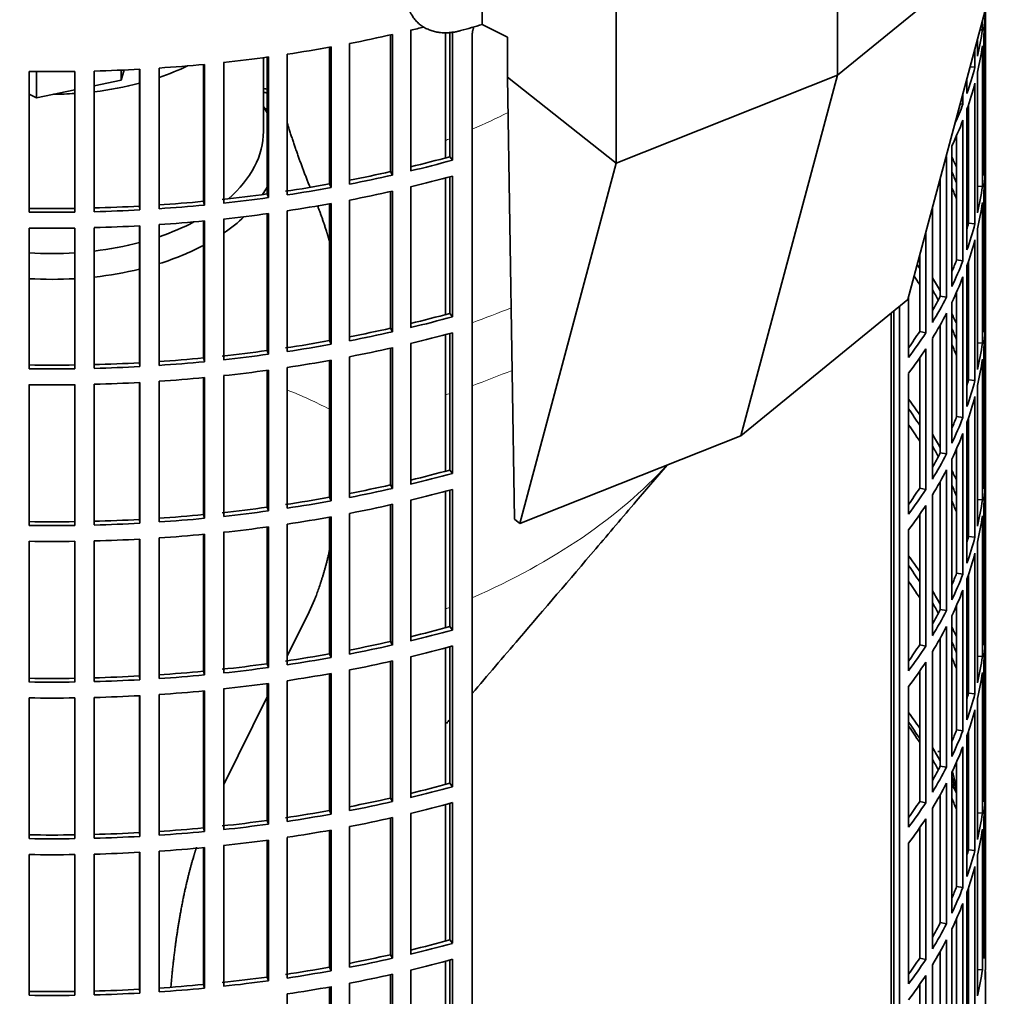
# Model space of a CAD drawing. Header units: millimetres. Extents: x 489 to 1364, y -1717 to 1594.
# Tile 6 of 30: x 1209 to 1361, y -1561 to -1411. Entities that reach past the tile are written whole.
import ezdxf

# ---------------------------------------------------------------- set-up
doc = ezdxf.new("R2010")
doc.units = ezdxf.units.MM
for name, color, linetype in [('M5X8_UNI7687', 7, 'Continuous'), ('VSI184-254_GIUNT', 7, 'Continuous'), ('VSI344-454_FILTR', 7, 'Continuous'), ('VSI344-454_SUPPO', 7, 'Continuous'), ('VSI344-454_TERMI', 7, 'Continuous')]:
    doc.layers.add(name, color=color, linetype=linetype)

# ---------------------------------------------------------------- blocks, each defined once
blk = doc.blocks.new('SE4')
at = {"layer": 'M5X8_UNI7687', "color": 7, "linetype": 'Continuous', "lineweight": 35}
blk.add_arc((1343.31, -1530.08), 10, 0.9618, 20.2466, dxfattribs=at)
for start_param, end_param in [(2.875662, 3.13351), (1.309438, 1.74625)]:
    blk.add_ellipse((1351.48, -1528.36), major_axis=(1.01, -4.83), ratio=0.279258, start_param=start_param, end_param=end_param, dxfattribs=at)
at = {"layer": 'VSI184-254_GIUNT', "color": 7, "linetype": 'Continuous', "lineweight": 35}
blk.add_line((1246.79, -1428.19), (1246.79, -1416.82), dxfattribs=at)
for centre, major_axis, start_param, end_param in [((1214.29, -1403.69), (-32.5, 0), -4.180525, -4.017085), ((1214.29, -1403.69), (-32.5, 0), 1.772095, 1.997343), ((1214.29, -1403.69), (-32.5, 0), 1.577864, 1.67924), ((1214.29, -1431.01), (34.5, 0), 0.29004, 0.342169), ((1214.29, -1428.19), (-32.5, 0), 2.557531, 3.141593), ((1214.29, -1431.01), (34.5, 0), -0.352057, -0.29004), ((1214.29, -1428.19), (-32.5, 0), -4.180525, -3.976979), ((1214.29, -1431.01), (34.5, 0), -0.70006, -0.541779), ((1214.29, -1428.19), (-32.5, 0), 1.772095, 1.997343), ((1214.29, -1431.01), (34.5, 0), -1.072715, -0.828971), ((1214.29, -1428.19), (-32.5, 0), 1.462353, 1.67924), ((1214.29, -1431.01), (34.5, 0), 4.901872, 5.112744), ((1214.29, -1431.01), (34.5, 0), 4.610255, 4.814523)]:
    blk.add_ellipse(centre, major_axis=major_axis, ratio=0.57735, start_param=start_param, end_param=end_param, dxfattribs=at)
at = {"layer": 'VSI344-454_FILTR', "color": 7, "linetype": 'Continuous', "lineweight": 35}
for p, q in [((1357.78, -1430.88), (1357.78, -1409.5)), ((1357.79, -1555.97), (1357.79, -1409.47)), ((1357.33, -1412.57), (1357.33, -1411.19)), ((1266.32, -1434.36), (1266.32, -1413.34)), ((1266.66, -1434.9), (1266.66, -1413.26)), ((1269.43, -1434.25), (1269.43, -1412.62)), ((1275.45, -1432.07), (1275.45, -1412.84)), ((1275.85, -1432.6), (1275.85, -1412.8)), ((1278.88, -1634.85), (1278.88, -1413.58)), ((1356.59, -1416.61), (1356.59, -1413.94)), ((1356.96, -1412.55), (1357.33, -1412.57)), ((1357.54, -1434.94), (1357.54, -1413.31)), ((1256.94, -1436.26), (1256.94, -1415.23)), ((1257.21, -1436.82), (1257.21, -1415.18)), ((1260.05, -1436.29), (1260.05, -1414.65)), ((1357.33, -1436.66), (1357.33, -1415.02)), ((1247.35, -1437.79), (1247.35, -1416.75)), ((1247.56, -1438.36), (1247.56, -1416.72)), ((1250.45, -1437.94), (1250.45, -1416.3)), ((1356.18, -1418.32), (1356.18, -1415.49)), ((1230.77, -1440.06), (1230.77, -1418.43)), ((1237.6, -1438.93), (1237.6, -1417.88)), ((1237.74, -1439.5), (1237.74, -1417.86)), ((1240.68, -1439.2), (1240.68, -1417.56)), ((1355.44, -1418.24), (1356.18, -1418.32)), ((1210.77, -1440.59), (1210.77, -1418.95)), ((1217.81, -1440.59), (1217.81, -1418.95)), ((1220.79, -1440.53), (1220.79, -1418.89)), ((1227.74, -1439.67), (1227.74, -1418.61)), ((1227.81, -1440.24), (1227.81, -1418.61)), ((1356.59, -1440.7), (1356.59, -1419.06)), ((1354.96, -1422.32), (1354.96, -1420.04)), ((1356.18, -1442.41), (1356.18, -1420.77)), ((1354.34, -1424), (1354.34, -1422.36)), ((1353.91, -1423.94), (1354.34, -1424)), ((1355.19, -1442.31), (1355.19, -1424.08)), ((1354.96, -1446.4), (1354.96, -1424.77)), ((1354.34, -1448.09), (1354.34, -1426.45)), ((1353.37, -1447.95), (1353.37, -1428.8)), ((1352.63, -1452.03), (1352.63, -1430.39)), ((1275.45, -1432.07), (1275.85, -1432.6)), ((1351.81, -1453.69), (1351.81, -1432.05)), ((1357.54, -1430.88), (1357.78, -1430.88)), ((1357.78, -1454.97), (1357.78, -1433.33)), ((1266.32, -1434.36), (1266.66, -1434.9)), ((1275.85, -1456.69), (1275.85, -1435.05)), ((1256.94, -1436.26), (1257.21, -1436.82)), ((1275.45, -1456.16), (1275.45, -1435.16)), ((1350.86, -1453.51), (1350.86, -1435.33)), ((1356.59, -1436.62), (1357.33, -1436.66)), ((1247.35, -1437.79), (1247.56, -1438.36)), ((1266.32, -1458.44), (1266.32, -1437.42)), ((1266.66, -1458.98), (1266.66, -1437.35)), ((1269.43, -1458.34), (1269.43, -1436.7)), ((1357.54, -1459.03), (1357.54, -1437.39)), ((1227.74, -1439.67), (1227.81, -1440.24)), ((1237.6, -1438.93), (1237.74, -1439.5)), ((1256.94, -1460.35), (1256.94, -1439.32)), ((1257.21, -1460.91), (1257.21, -1439.27)), ((1260.05, -1460.37), (1260.05, -1438.74)), ((1357.33, -1460.75), (1357.33, -1439.11)), ((1247.35, -1461.88), (1247.35, -1440.83)), ((1247.56, -1462.44), (1247.56, -1440.8)), ((1250.45, -1462.03), (1250.45, -1440.39)), ((1349.64, -1457.55), (1349.64, -1439.89)), ((1227.74, -1463.75), (1227.74, -1442.7)), ((1227.81, -1464.33), (1227.81, -1442.69)), ((1230.77, -1464.15), (1230.77, -1442.51)), ((1237.6, -1463.01), (1237.6, -1441.96)), ((1237.74, -1463.59), (1237.74, -1441.95)), ((1240.68, -1463.29), (1240.68, -1441.65)), ((1355.19, -1442.31), (1356.18, -1442.41)), ((1210.77, -1464.67), (1210.77, -1443.04)), ((1217.81, -1464.67), (1217.81, -1443.04)), ((1220.79, -1464.61), (1220.79, -1442.98)), ((1348.62, -1459.17), (1348.62, -1443.7)), ((1356.59, -1464.79), (1356.59, -1443.15)), ((1356.18, -1466.49), (1356.18, -1444.86)), ((1347.69, -1458.95), (1347.69, -1447.16)), ((1353.37, -1447.95), (1354.34, -1448.09)), ((1355.19, -1466.39), (1355.19, -1448.16)), ((1354.96, -1470.49), (1354.96, -1448.85)), ((1354.34, -1472.18), (1354.34, -1450.54)), ((1353.37, -1472.04), (1353.37, -1452.89)), ((1345.98, -1462.93), (1345.98, -1453.53)), ((1350.86, -1453.51), (1351.81, -1453.69)), ((1352.63, -1476.12), (1352.63, -1454.48)), ((1275.45, -1456.16), (1275.85, -1456.69)), ((1343.7, -1595.31), (1343.7, -1455.79)), ((1344.61, -1595.55), (1344.61, -1455.05)), ((1351.81, -1477.77), (1351.81, -1456.14)), ((1357.54, -1454.97), (1357.78, -1454.97)), ((1357.78, -1479.06), (1357.78, -1457.42)), ((1266.32, -1458.44), (1266.66, -1458.98)), ((1275.45, -1480.25), (1275.45, -1459.25)), ((1275.85, -1480.77), (1275.85, -1459.14)), ((1347.69, -1458.95), (1348.62, -1459.17)), ((1350.86, -1477.59), (1350.86, -1457.91)), ((1256.94, -1460.35), (1257.21, -1460.91)), ((1269.43, -1482.43), (1269.43, -1460.79)), ((1349.64, -1481.63), (1349.64, -1460)), ((1356.59, -1460.7), (1357.33, -1460.75)), ((1247.35, -1461.88), (1247.56, -1462.44)), ((1266.32, -1482.53), (1266.32, -1461.51)), ((1266.66, -1483.07), (1266.66, -1461.43)), ((1348.62, -1483.25), (1348.62, -1461.62)), ((1357.54, -1483.12), (1357.54, -1461.48)), ((1227.74, -1463.75), (1227.81, -1464.33)), ((1237.6, -1463.01), (1237.74, -1463.59)), ((1256.94, -1484.44), (1256.94, -1463.41)), ((1257.21, -1484.99), (1257.21, -1463.36)), ((1260.05, -1484.46), (1260.05, -1462.82)), ((1347.69, -1483.04), (1347.69, -1463)), ((1357.33, -1484.83), (1357.33, -1463.2)), ((1247.35, -1485.96), (1247.35, -1464.92)), ((1247.56, -1486.53), (1247.56, -1464.89)), ((1250.45, -1486.11), (1250.45, -1464.48)), ((1345.98, -1487.02), (1345.98, -1465.38)), ((1227.74, -1487.84), (1227.74, -1466.78)), ((1227.81, -1488.42), (1227.81, -1466.78)), ((1230.77, -1488.24), (1230.77, -1466.6)), ((1237.6, -1487.1), (1237.6, -1466.05)), ((1237.74, -1487.67), (1237.74, -1466.04)), ((1240.68, -1487.37), (1240.68, -1465.74)), ((1355.19, -1466.39), (1356.18, -1466.49)), ((1210.77, -1488.76), (1210.77, -1467.12)), ((1217.81, -1488.76), (1217.81, -1467.12)), ((1220.79, -1488.7), (1220.79, -1467.06)), ((1356.59, -1488.87), (1356.59, -1467.24)), ((1356.18, -1490.58), (1356.18, -1468.94)), ((1353.37, -1472.04), (1354.34, -1472.18)), ((1354.96, -1494.58), (1354.96, -1472.94)), ((1355.19, -1490.48), (1355.19, -1472.25)), ((1354.34, -1496.26), (1354.34, -1474.63)), ((1353.37, -1496.12), (1353.37, -1476.97)), ((1350.86, -1477.59), (1351.81, -1477.77)), ((1352.63, -1500.2), (1352.63, -1478.57)), ((1275.45, -1480.25), (1275.85, -1480.77)), ((1351.81, -1501.86), (1351.81, -1480.22)), ((1357.54, -1479.05), (1357.78, -1479.06)), ((1350.86, -1501.68), (1350.86, -1481.99)), ((1357.78, -1503.14), (1357.78, -1481.51)), ((1266.32, -1482.53), (1266.66, -1483.07)), ((1275.45, -1504.33), (1275.45, -1483.33)), ((1275.85, -1504.86), (1275.85, -1483.22)), ((1347.69, -1483.04), (1348.62, -1483.25)), ((1256.94, -1484.44), (1257.21, -1484.99)), ((1269.43, -1506.51), (1269.43, -1484.88)), ((1349.64, -1505.72), (1349.64, -1484.08)), ((1356.59, -1484.79), (1357.33, -1484.83)), ((1247.35, -1485.96), (1247.56, -1486.53)), ((1266.32, -1506.62), (1266.32, -1485.6)), ((1266.66, -1507.16), (1266.66, -1485.52)), ((1348.62, -1507.34), (1348.62, -1485.7)), ((1357.54, -1507.2), (1357.54, -1485.57)), ((1227.74, -1487.84), (1227.81, -1488.42)), ((1237.6, -1487.1), (1237.74, -1487.67)), ((1256.94, -1508.52), (1256.94, -1487.49)), ((1257.21, -1509.08), (1257.21, -1487.44)), ((1260.05, -1508.55), (1260.05, -1486.91)), ((1347.69, -1507.12), (1347.69, -1487.09)), ((1357.33, -1508.92), (1357.33, -1487.28)), ((1247.35, -1510.05), (1247.35, -1489.01)), ((1247.56, -1510.62), (1247.56, -1488.98)), ((1250.45, -1510.2), (1250.45, -1488.56)), ((1345.98, -1511.11), (1345.98, -1489.47)), ((1220.79, -1512.79), (1220.79, -1491.15)), ((1227.74, -1511.93), (1227.74, -1490.87)), ((1227.81, -1512.5), (1227.81, -1490.87)), ((1230.77, -1512.32), (1230.77, -1490.69)), ((1237.6, -1511.19), (1237.6, -1490.14)), ((1237.74, -1511.76), (1237.74, -1490.12)), ((1240.68, -1511.46), (1240.68, -1489.82)), ((1355.19, -1490.48), (1356.18, -1490.58)), ((1210.77, -1512.85), (1210.77, -1491.21)), ((1217.81, -1512.85), (1217.81, -1491.21)), ((1356.59, -1512.96), (1356.59, -1491.32)), ((1356.18, -1514.67), (1356.18, -1493.03)), ((1353.37, -1496.12), (1354.34, -1496.26)), ((1354.96, -1518.66), (1354.96, -1497.03)), ((1355.19, -1514.57), (1355.19, -1496.34)), ((1354.34, -1520.35), (1354.34, -1498.71)), ((1350.86, -1501.68), (1351.81, -1501.86)), ((1353.37, -1520.21), (1353.37, -1501.06)), ((1352.63, -1524.29), (1352.63, -1502.65)), ((1357.54, -1503.14), (1357.78, -1503.14)), ((1275.45, -1504.33), (1275.85, -1504.86)), ((1351.81, -1525.95), (1351.81, -1504.31)), ((1350.86, -1525.77), (1350.86, -1506.08)), ((1357.78, -1527.23), (1357.78, -1505.59)), ((1266.32, -1506.62), (1266.66, -1507.16)), ((1275.45, -1528.42), (1275.45, -1507.42)), ((1275.85, -1528.95), (1275.85, -1507.31)), ((1347.69, -1507.12), (1348.62, -1507.34)), ((1256.94, -1508.52), (1257.21, -1509.08)), ((1269.43, -1530.6), (1269.43, -1508.96)), ((1349.64, -1529.81), (1349.64, -1508.17)), ((1356.59, -1508.88), (1357.33, -1508.92)), ((1247.35, -1510.05), (1247.56, -1510.62)), ((1266.32, -1530.7), (1266.32, -1509.68)), ((1266.66, -1531.24), (1266.66, -1509.61)), ((1348.62, -1531.43), (1348.62, -1509.79)), ((1357.54, -1531.29), (1357.54, -1509.65)), ((1227.74, -1511.93), (1227.81, -1512.5)), ((1237.6, -1511.19), (1237.74, -1511.76)), ((1256.94, -1532.61), (1256.94, -1511.58)), ((1257.21, -1533.17), (1257.21, -1511.53)), ((1260.05, -1532.63), (1260.05, -1511)), ((1347.69, -1531.21), (1347.69, -1511.18)), ((1357.33, -1533.01), (1357.33, -1511.37)), ((1247.35, -1534.14), (1247.35, -1513.09)), ((1247.56, -1534.7), (1247.56, -1513.06)), ((1250.45, -1534.29), (1250.45, -1512.65)), ((1345.98, -1535.19), (1345.98, -1513.55)), ((1210.77, -1536.93), (1210.77, -1515.3)), ((1217.81, -1536.93), (1217.81, -1515.3)), ((1220.79, -1536.87), (1220.79, -1515.24)), ((1227.74, -1536.01), (1227.74, -1514.96)), ((1227.81, -1536.59), (1227.81, -1514.95)), ((1230.77, -1536.41), (1230.77, -1514.77)), ((1237.6, -1535.27), (1237.6, -1514.22)), ((1237.74, -1535.85), (1237.74, -1514.21)), ((1240.68, -1535.55), (1240.68, -1513.91)), ((1355.19, -1514.57), (1356.18, -1514.67)), ((1356.59, -1537.05), (1356.59, -1515.41)), ((1356.18, -1538.75), (1356.18, -1517.12)), ((1353.37, -1520.21), (1354.34, -1520.35)), ((1354.96, -1542.75), (1354.96, -1521.11)), ((1355.19, -1538.65), (1355.19, -1520.42)), ((1354.34, -1544.44), (1354.34, -1522.8)), ((1350.86, -1525.77), (1351.81, -1525.95)), ((1353.37, -1544.3), (1353.37, -1525.15)), ((1352.63, -1548.38), (1352.63, -1526.74)), ((1357.54, -1527.23), (1357.78, -1527.23)), ((1275.45, -1528.42), (1275.85, -1528.95)), ((1351.81, -1550.03), (1351.81, -1528.4)), ((1350.86, -1549.85), (1350.86, -1530.17)), ((1357.78, -1551.32), (1357.78, -1529.68)), ((1266.32, -1530.7), (1266.66, -1531.24)), ((1275.45, -1552.51), (1275.45, -1531.51)), ((1275.85, -1553.03), (1275.85, -1531.4)), ((1347.69, -1531.21), (1348.62, -1531.43)), ((1256.94, -1532.61), (1257.21, -1533.17)), ((1269.43, -1554.69), (1269.43, -1533.05)), ((1349.64, -1553.89), (1349.64, -1532.26)), ((1356.59, -1532.96), (1357.33, -1533.01)), ((1247.35, -1534.14), (1247.56, -1534.7)), ((1266.32, -1554.79), (1266.32, -1533.77)), ((1266.66, -1555.33), (1266.66, -1533.69)), ((1348.62, -1555.51), (1348.62, -1533.88)), ((1357.54, -1555.38), (1357.54, -1533.74)), ((1227.74, -1536.01), (1227.81, -1536.59)), ((1237.6, -1535.27), (1237.74, -1535.85)), ((1256.94, -1556.7), (1256.94, -1535.67)), ((1257.21, -1557.25), (1257.21, -1535.62)), ((1260.05, -1556.72), (1260.05, -1535.08)), ((1347.69, -1555.3), (1347.69, -1535.26)), ((1357.33, -1557.09), (1357.33, -1535.46)), ((1240.68, -1559.63), (1240.68, -1538)), ((1247.35, -1558.22), (1247.35, -1537.18)), ((1247.56, -1558.79), (1247.56, -1537.15)), ((1250.45, -1558.37), (1250.45, -1536.74)), ((1345.98, -1559.28), (1345.98, -1537.64)), ((1210.77, -1561.02), (1210.77, -1539.38)), ((1217.81, -1561.02), (1217.81, -1539.38)), ((1220.79, -1560.96), (1220.79, -1539.32)), ((1227.74, -1560.1), (1227.74, -1539.04)), ((1227.81, -1560.68), (1227.81, -1539.04)), ((1230.77, -1560.5), (1230.77, -1538.86)), ((1237.6, -1559.36), (1237.6, -1538.31)), ((1237.74, -1559.93), (1237.74, -1538.3)), ((1355.19, -1538.65), (1356.18, -1538.75)), ((1356.59, -1561.13), (1356.59, -1539.5)), ((1356.18, -1562.84), (1356.18, -1541.2)), ((1353.37, -1544.3), (1354.34, -1544.44)), ((1354.96, -1566.84), (1354.96, -1545.2)), ((1355.19, -1562.74), (1355.19, -1544.51)), ((1354.34, -1568.52), (1354.34, -1546.89)), ((1350.86, -1549.85), (1351.81, -1550.03)), ((1353.37, -1568.38), (1353.37, -1549.23)), ((1352.63, -1572.46), (1352.63, -1550.83)), ((1357.54, -1551.31), (1357.78, -1551.32)), ((1275.45, -1552.51), (1275.85, -1553.03)), ((1351.81, -1574.12), (1351.81, -1552.48)), ((1350.86, -1573.94), (1350.86, -1554.25)), ((1266.32, -1554.79), (1266.66, -1555.33)), ((1275.45, -1576.59), (1275.45, -1555.59)), ((1275.85, -1577.12), (1275.85, -1555.48)), ((1347.69, -1555.3), (1348.62, -1555.51)), ((1256.94, -1556.7), (1257.21, -1557.25)), ((1269.43, -1578.77), (1269.43, -1557.14)), ((1349.64, -1577.98), (1349.64, -1556.34)), ((1356.59, -1557.05), (1357.33, -1557.09)), ((1247.35, -1558.22), (1247.56, -1558.79)), ((1260.05, -1580.81), (1260.05, -1559.17)), ((1266.32, -1578.88), (1266.32, -1557.86)), ((1266.66, -1579.42), (1266.66, -1557.78)), ((1348.62, -1579.6), (1348.62, -1557.96)), ((1357.79, -1563.32), (1357.79, -1558.42)), ((1227.74, -1560.1), (1227.81, -1560.68)), ((1237.6, -1559.36), (1237.74, -1559.93)), ((1256.94, -1580.78), (1256.94, -1559.75)), ((1257.21, -1581.34), (1257.21, -1559.7)), ((1347.69, -1579.38), (1347.69, -1559.35)), ((1250.45, -1582.46), (1250.45, -1560.82))]:
    blk.add_line(p, q, dxfattribs=at)
for centre, radius, start, end in [((1214.29, -1170.48), 248.5, 269.189, 270.811), ((1214.29, -1193.27), 246.77, 269.1833, 270.8167), ((1214.29, -1192.11), 248.5, 269.189, 270.811), ((1214.29, -1194.56), 248.5, 269.189, 270.811), ((1214.29, -1217.35), 246.77, 269.1833, 270.8167), ((1214.29, -1216.2), 248.5, 269.189, 270.811), ((1214.29, -1218.65), 248.5, 269.189, 270.811), ((1214.29, -1241.44), 246.77, 269.1833, 270.8167), ((1214.29, -1240.29), 248.5, 269.189, 270.811), ((1214.29, -1242.74), 248.5, 269.189, 270.811), ((1214.29, -1265.53), 246.77, 269.1833, 270.8167), ((1214.29, -1264.37), 248.5, 269.189, 270.811), ((1214.29, -1266.82), 248.5, 269.189, 270.811), ((1214.29, -1289.61), 246.77, 269.1833, 270.8167), ((1214.29, -1288.46), 248.5, 269.189, 270.811), ((1214.29, -1290.91), 248.5, 269.189, 270.811), ((1214.29, -1313.7), 246.77, 269.1833, 270.8167), ((1214.29, -1312.55), 248.5, 269.189, 270.811)]:
    blk.add_arc(centre, radius, start, end, dxfattribs=at)
for centre, major_axis, start_param, end_param in [((1214.29, -1323.27), (143.5, 0), 2.974441, 5.119162), ((1214.29, -1408.39), (143.5, 0), 6.223771, 6.269479), ((1214.29, -1336.13), (143.5, 0), -1.176432, -1.161145), ((1214.29, -1336.13), (143.5, 0), -1.246245, -1.197216), ((1214.29, -1405.94), (143.5, 0), -0.129227, -0.080212), ((1214.29, -1336.13), (143.5, 0), -1.316058, -1.267029), ((1214.29, -1408.39), (143.5, 0), -0.129227, -0.080212), ((1214.29, -1336.13), (143.5, 0), -1.385871, -1.336842), ((1214.29, -1336.13), (143.5, 0), -1.455685, -1.406655), ((1214.29, -1405.94), (143.5, 0), -0.199041, -0.150025), ((1214.29, -1336.13), (143.5, 0), 4.757688, 4.806717), ((1214.29, -1408.39), (143.5, 0), -0.199041, -0.150025), ((1214.29, -1502.28), (143.5, 0), 1.336842, 1.342333), ((1214.29, -1502.28), (142.5, 0), 1.33667, 1.340701), ((1214.29, -1405.94), (143.5, 0), -0.255831, -0.219838), ((1214.29, -1504.73), (142.5, 0), 1.33667, 1.339301), ((1214.29, -1408.39), (143.5, 0), -0.268854, -0.219838), ((1214.29, -1357.76), (142.5, 0), -1.17351, -1.127231), ((1214.29, -1408.39), (143.5, 0), -0.292688, -0.289652), ((1214.29, -1454.11), (143.5, 0), 0.248961, 0.268854), ((1214.29, -1430.02), (143.5, 0), 6.223771, 6.272786), ((1214.29, -1357.76), (143.5, 0), -1.176432, -1.127403), ((1214.29, -1432.47), (143.5, 0), 6.223771, 6.272786), ((1214.29, -1357.76), (142.5, 0), -1.243883, -1.197044), ((1214.29, -1357.76), (143.5, 0), -1.246245, -1.197216), ((1214.29, -1360.21), (143.5, 0), -1.176432, -1.127403), ((1214.29, -1454.11), (142.5, 0), 0.219666, 0.24208), ((1214.29, -1357.76), (142.5, 0), -1.31623, -1.266857), ((1214.29, -1357.76), (142.5, 0), -1.386044, -1.33667), ((1214.29, -1357.76), (143.5, 0), -1.316058, -1.267029), ((1214.29, -1360.21), (143.5, 0), -1.246245, -1.197216), ((1214.29, -1456.56), (142.5, 0), 0.219666, 0.24208), ((1214.29, -1454.11), (143.5, 0), 0.190538, 0.199041), ((1214.29, -1430.02), (143.5, 0), -0.129227, -0.080212), ((1214.29, -1357.76), (142.5, 0), 4.757515, 4.806889), ((1214.29, -1357.76), (142.5, 0), -1.455857, -1.406483), ((1214.29, -1357.76), (143.5, 0), -1.455685, -1.406655), ((1214.29, -1357.76), (143.5, 0), -1.385871, -1.336842), ((1214.29, -1360.21), (143.5, 0), -1.316058, -1.267029), ((1214.29, -1432.47), (143.5, 0), -0.129227, -0.080212), ((1214.29, -1357.76), (143.5, 0), 4.757688, 4.806717), ((1214.29, -1360.21), (143.5, 0), -1.385871, -1.336842), ((1214.29, -1454.11), (142.5, 0), 0.149853, 0.160574), ((1214.29, -1360.21), (143.5, 0), 4.757688, 4.806717), ((1214.29, -1360.21), (143.5, 0), -1.455685, -1.406655), ((1214.29, -1430.02), (142.5, 0), -0.161977, -0.149853), ((1214.29, -1430.02), (143.5, 0), -0.199041, -0.150025), ((1214.29, -1432.47), (143.5, 0), -0.199041, -0.150025), ((1214.29, -1478.2), (142.5, 0), 0.359293, 0.367215), ((1214.29, -1430.02), (142.5, 0), -0.24208, -0.219666), ((1214.29, -1430.02), (143.5, 0), -0.268854, -0.219838), ((1214.29, -1480.65), (142.5, 0), 0.359293, 0.376293), ((1214.29, -1478.2), (143.5, 0), 0.312025, 0.338667), ((1214.29, -1432.47), (143.5, 0), -0.268854, -0.219838), ((1214.29, -1478.2), (142.5, 0), 0.297119, 0.318145), ((1214.29, -1430.02), (142.5, 0), -0.318145, -0.28948), ((1214.29, -1430.02), (143.5, 0), -0.338667, -0.289652), ((1214.29, -1381.85), (142.5, 0), -1.17351, -1.127231), ((1214.29, -1432.47), (143.5, 0), -0.338667, -0.289652), ((1214.29, -1478.2), (143.5, 0), 0.248961, 0.268854), ((1214.29, -1454.11), (143.5, 0), 6.223771, 6.272786), ((1214.29, -1381.85), (143.5, 0), -1.176432, -1.127403), ((1214.29, -1456.56), (143.5, 0), 6.223771, 6.272786), ((1214.29, -1381.85), (142.5, 0), -1.243883, -1.197044), ((1214.29, -1381.85), (143.5, 0), -1.246245, -1.197216), ((1214.29, -1384.3), (143.5, 0), -1.176432, -1.127403), ((1214.29, -1430.02), (142.5, 0), -0.39195, -0.359293), ((1214.29, -1430.02), (143.5, 0), -0.40848, -0.359465), ((1214.29, -1478.2), (142.5, 0), 0.219666, 0.24208), ((1214.29, -1381.85), (142.5, 0), -1.31623, -1.266857), ((1214.29, -1454.11), (143.5, 0), -0.129227, -0.080212), ((1214.29, -1381.85), (142.5, 0), -1.386044, -1.33667), ((1214.29, -1381.85), (143.5, 0), -1.316058, -1.267029), ((1214.29, -1384.3), (143.5, 0), -1.246245, -1.197216), ((1214.29, -1432.47), (143.5, 0), -0.40848, -0.359465), ((1214.29, -1480.65), (142.5, 0), 0.219666, 0.24208), ((1214.29, -1478.2), (143.5, 0), 0.190538, 0.199041), ((1214.29, -1381.85), (142.5, 0), 4.757515, 4.806889), ((1214.29, -1381.85), (142.5, 0), -1.455857, -1.406483), ((1214.29, -1381.85), (143.5, 0), -1.455685, -1.406655), ((1214.29, -1381.85), (143.5, 0), -1.385871, -1.336842), ((1214.29, -1384.3), (143.5, 0), -1.316058, -1.267029), ((1214.29, -1456.56), (143.5, 0), -0.129227, -0.080212), ((1214.29, -1381.85), (143.5, 0), 4.757688, 4.806717), ((1214.29, -1384.3), (143.5, 0), -1.385871, -1.336842), ((1214.29, -1478.2), (142.5, 0), 0.149853, 0.160574), ((1214.29, -1384.3), (143.5, 0), 4.757688, 4.806717), ((1214.29, -1384.3), (143.5, 0), -1.455685, -1.406655), ((1214.29, -1454.11), (142.5, 0), -0.161977, -0.149853), ((1214.29, -1454.11), (143.5, 0), -0.199041, -0.150025), ((1214.29, -1502.28), (143.5, 0), 0.37741, 0.40848), ((1214.29, -1456.56), (143.5, 0), -0.199041, -0.150025), ((1214.29, -1502.28), (142.5, 0), 0.359293, 0.39195), ((1214.29, -1454.11), (142.5, 0), -0.24208, -0.219666), ((1214.29, -1454.11), (143.5, 0), -0.268854, -0.219838), ((1214.29, -1504.73), (142.5, 0), 0.359293, 0.39195), ((1214.29, -1502.28), (143.5, 0), 0.312025, 0.338667), ((1214.29, -1456.56), (143.5, 0), -0.268854, -0.219838), ((1214.29, -1502.28), (142.5, 0), 0.297119, 0.318145), ((1214.29, -1454.11), (142.5, 0), -0.318145, -0.28948), ((1214.29, -1454.11), (143.5, 0), -0.338667, -0.289652), ((1214.29, -1405.94), (142.5, 0), -1.17351, -1.127231), ((1214.29, -1456.56), (143.5, 0), -0.338667, -0.289652), ((1214.29, -1502.28), (143.5, 0), 0.248961, 0.268854), ((1214.29, -1478.2), (143.5, 0), 6.223771, 6.272786), ((1214.29, -1405.94), (143.5, 0), -1.176432, -1.127403), ((1214.29, -1480.65), (143.5, 0), 6.223771, 6.272786), ((1214.29, -1405.94), (142.5, 0), -1.243883, -1.197044), ((1214.29, -1405.94), (143.5, 0), -1.246245, -1.197216), ((1214.29, -1408.39), (143.5, 0), -1.176432, -1.127403), ((1214.29, -1454.11), (142.5, 0), -0.39195, -0.359293), ((1214.29, -1454.11), (143.5, 0), -0.40848, -0.359465), ((1214.29, -1502.28), (142.5, 0), 0.219666, 0.24208), ((1214.29, -1405.94), (142.5, 0), -1.31623, -1.266857), ((1214.29, -1405.94), (143.5, 0), -1.316058, -1.267029), ((1214.29, -1504.73), (142.5, 0), 0.219666, 0.24208), ((1214.29, -1478.2), (143.5, 0), -0.129227, -0.080212), ((1214.29, -1405.94), (142.5, 0), -1.386044, -1.33667), ((1214.29, -1405.94), (143.5, 0), -1.385871, -1.336842), ((1214.29, -1408.39), (143.5, 0), -1.246245, -1.197216), ((1214.29, -1456.56), (143.5, 0), -0.40848, -0.359465), ((1214.29, -1502.28), (143.5, 0), 0.190538, 0.199041), ((1214.29, -1405.94), (142.5, 0), 4.757515, 4.806889), ((1214.29, -1405.94), (142.5, 0), -1.455857, -1.406483), ((1214.29, -1405.94), (143.5, 0), -1.455685, -1.406655), ((1214.29, -1408.39), (143.5, 0), -1.316058, -1.267029), ((1214.29, -1480.65), (143.5, 0), -0.129227, -0.080212), ((1214.29, -1405.94), (143.5, 0), 4.757688, 4.806717), ((1214.29, -1408.39), (143.5, 0), -1.385871, -1.336842), ((1214.29, -1502.28), (142.5, 0), 0.149853, 0.160574), ((1214.29, -1408.39), (143.5, 0), 4.757688, 4.806717), ((1214.29, -1408.39), (143.5, 0), -1.455685, -1.406655), ((1214.29, -1478.2), (142.5, 0), -0.161977, -0.149853), ((1214.29, -1478.2), (143.5, 0), -0.199041, -0.150025), ((1214.29, -1526.37), (143.5, 0), 0.37741, 0.40848), ((1214.29, -1480.65), (143.5, 0), -0.199041, -0.150025), ((1214.29, -1526.37), (142.5, 0), 0.359293, 0.39195), ((1214.29, -1478.2), (142.5, 0), -0.24208, -0.219666), ((1214.29, -1478.2), (143.5, 0), -0.268854, -0.219838), ((1214.29, -1528.82), (142.5, 0), 0.359293, 0.39195), ((1214.29, -1480.65), (143.5, 0), -0.268854, -0.219838), ((1214.29, -1526.37), (143.5, 0), 0.312025, 0.338667), ((1214.29, -1526.37), (142.5, 0), 0.297119, 0.318145), ((1214.29, -1478.2), (142.5, 0), -0.318145, -0.28948), ((1214.29, -1478.2), (143.5, 0), -0.338667, -0.289652), ((1214.29, -1502.28), (143.5, 0), 6.223771, 6.272786), ((1214.29, -1430.02), (142.5, 0), -1.17351, -1.127231), ((1214.29, -1480.65), (143.5, 0), -0.338667, -0.289652), ((1214.29, -1526.37), (143.5, 0), 0.248961, 0.268854), ((1214.29, -1430.02), (143.5, 0), -1.176432, -1.127403), ((1214.29, -1504.73), (143.5, 0), 6.223771, 6.272786), ((1214.29, -1430.02), (142.5, 0), -1.243883, -1.197044), ((1214.29, -1430.02), (143.5, 0), -1.246245, -1.197216), ((1214.29, -1432.47), (143.5, 0), -1.176432, -1.127403), ((1214.29, -1478.2), (142.5, 0), -0.39195, -0.359293), ((1214.29, -1478.2), (143.5, 0), -0.40848, -0.359465), ((1214.29, -1526.37), (142.5, 0), 0.219666, 0.24208), ((1214.29, -1430.02), (142.5, 0), -1.31623, -1.266857), ((1214.29, -1430.02), (143.5, 0), -1.316058, -1.267029), ((1214.29, -1528.82), (142.5, 0), 0.219666, 0.24208), ((1214.29, -1502.28), (143.5, 0), -0.129227, -0.080212), ((1214.29, -1430.02), (142.5, 0), -1.386044, -1.33667), ((1214.29, -1430.02), (143.5, 0), -1.385871, -1.336842), ((1214.29, -1432.47), (143.5, 0), -1.246245, -1.197216), ((1214.29, -1480.65), (143.5, 0), -0.40848, -0.359465), ((1214.29, -1526.37), (143.5, 0), 0.190538, 0.199041), ((1214.29, -1430.02), (142.5, 0), 4.757515, 4.806889), ((1214.29, -1430.02), (142.5, 0), -1.455857, -1.406483), ((1214.29, -1430.02), (143.5, 0), -1.455685, -1.406655), ((1214.29, -1432.47), (143.5, 0), -1.316058, -1.267029), ((1214.29, -1504.73), (143.5, 0), -0.129227, -0.080212), ((1214.29, -1430.02), (143.5, 0), 4.757688, 4.806717), ((1214.29, -1432.47), (143.5, 0), -1.385871, -1.336842), ((1214.29, -1526.37), (142.5, 0), 0.149853, 0.160574), ((1214.29, -1432.47), (143.5, 0), 4.757688, 4.806717), ((1214.29, -1432.47), (143.5, 0), -1.455685, -1.406655), ((1214.29, -1502.28), (142.5, 0), -0.161977, -0.149853), ((1214.29, -1502.28), (143.5, 0), -0.199041, -0.150025), ((1214.29, -1550.46), (143.5, 0), 0.37741, 0.40848), ((1214.29, -1504.73), (143.5, 0), -0.199041, -0.150025), ((1214.29, -1550.46), (142.5, 0), 0.359293, 0.39195), ((1214.29, -1502.28), (142.5, 0), -0.24208, -0.219666), ((1214.29, -1502.28), (143.5, 0), -0.268854, -0.219838), ((1214.29, -1550.46), (143.5, 0), 0.312025, 0.338667), ((1214.29, -1504.73), (143.5, 0), -0.268854, -0.219838), ((1214.29, -1550.46), (142.5, 0), 0.297119, 0.318145), ((1214.29, -1502.28), (142.5, 0), -0.318145, -0.28948), ((1214.29, -1502.28), (143.5, 0), -0.338667, -0.289652), ((1214.29, -1526.37), (143.5, 0), 6.223771, 6.272786), ((1214.29, -1454.11), (142.5, 0), -1.17351, -1.127231), ((1214.29, -1454.11), (143.5, 0), -1.176432, -1.127403), ((1214.29, -1504.73), (143.5, 0), -0.338667, -0.289652), ((1214.29, -1550.46), (143.5, 0), 0.248961, 0.268854), ((1214.29, -1528.82), (143.5, 0), 6.223771, 6.272786), ((1214.29, -1454.11), (142.5, 0), -1.243883, -1.197044), ((1214.29, -1454.11), (143.5, 0), -1.246245, -1.197216), ((1214.29, -1456.56), (143.5, 0), -1.176432, -1.127403), ((1214.29, -1502.28), (142.5, 0), -0.39195, -0.359293), ((1214.29, -1502.28), (143.5, 0), -0.40848, -0.359465), ((1214.29, -1550.46), (142.5, 0), 0.219666, 0.24208), ((1214.29, -1454.11), (142.5, 0), -1.31623, -1.266857), ((1214.29, -1454.11), (143.5, 0), -1.316058, -1.267029), ((1214.29, -1526.37), (143.5, 0), -0.129227, -0.080212), ((1214.29, -1454.11), (142.5, 0), -1.386044, -1.33667), ((1214.29, -1454.11), (143.5, 0), -1.385871, -1.336842), ((1214.29, -1456.56), (143.5, 0), -1.246245, -1.197216), ((1214.29, -1504.73), (143.5, 0), -0.40848, -0.359465), ((1214.29, -1550.46), (143.5, 0), 0.190538, 0.199041), ((1214.29, -1454.11), (142.5, 0), 4.757515, 4.806889), ((1214.29, -1454.11), (142.5, 0), -1.455857, -1.406483), ((1214.29, -1454.11), (143.5, 0), -1.455685, -1.406655), ((1214.29, -1456.56), (143.5, 0), -1.316058, -1.267029), ((1214.29, -1528.82), (143.5, 0), -0.129227, -0.080212), ((1214.29, -1454.11), (143.5, 0), 4.757688, 4.806717), ((1214.29, -1456.56), (143.5, 0), -1.385871, -1.336842), ((1214.29, -1550.46), (142.5, 0), 0.149853, 0.160574), ((1214.29, -1456.56), (143.5, 0), 4.757688, 4.806717), ((1214.29, -1456.56), (143.5, 0), -1.455685, -1.406655), ((1214.29, -1526.37), (142.5, 0), -0.160574, -0.149853), ((1214.29, -1526.37), (143.5, 0), -0.199041, -0.150025), ((1214.29, -1528.82), (143.5, 0), -0.199041, -0.150025), ((1214.29, -1526.37), (142.5, 0), -0.24208, -0.219666), ((1214.29, -1526.37), (143.5, 0), -0.268854, -0.219838), ((1214.29, -1528.82), (143.5, 0), -0.268854, -0.219838), ((1214.29, -1526.37), (142.5, 0), -0.318145, -0.28948), ((1214.29, -1526.37), (143.5, 0), -0.338667, -0.289652), ((1214.29, -1550.46), (143.5, 0), 6.223771, 6.272786), ((1214.29, -1478.2), (142.5, 0), -1.17351, -1.127231), ((1214.29, -1478.2), (143.5, 0), -1.176432, -1.127403), ((1214.29, -1528.82), (143.5, 0), -0.338667, -0.289652), ((1214.29, -1478.2), (142.5, 0), -1.243883, -1.197044), ((1214.29, -1478.2), (143.5, 0), -1.246245, -1.197216), ((1214.29, -1480.65), (143.5, 0), -1.176432, -1.127403), ((1214.29, -1526.37), (142.5, 0), -0.39195, -0.359293), ((1214.29, -1526.37), (143.5, 0), -0.40848, -0.359465), ((1214.29, -1478.2), (142.5, 0), -1.31623, -1.266857), ((1214.29, -1478.2), (143.5, 0), -1.316058, -1.267029), ((1214.29, -1550.46), (143.5, 0), -0.129227, -0.080212), ((1214.29, -1478.2), (142.5, 0), -1.386044, -1.33667), ((1214.29, -1478.2), (143.5, 0), -1.385871, -1.336842), ((1214.29, -1480.65), (143.5, 0), -1.246245, -1.197216), ((1214.29, -1528.82), (143.5, 0), -0.40848, -0.359465), ((1214.29, -1478.2), (142.5, 0), 4.757515, 4.806889), ((1214.29, -1478.2), (143.5, 0), 4.757688, 4.806717), ((1214.29, -1478.2), (142.5, 0), -1.455857, -1.406483), ((1214.29, -1478.2), (143.5, 0), -1.455685, -1.406655), ((1214.29, -1480.65), (143.5, 0), -1.316058, -1.267029)]:
    blk.add_ellipse(centre, major_axis=major_axis, ratio=0.57735, start_param=start_param, end_param=end_param, dxfattribs=at)
for points, knots in [([(1278.88, -1413.58), (1278.88, -1413.52), (1278.88, -1413.4), (1278.89, -1413.22), (1278.91, -1413.03), (1278.94, -1412.85), (1278.98, -1412.67), (1279.03, -1412.48), (1279.08, -1412.29), (1279.13, -1412.16), (1279.15, -1412.09), (1279.15, -1412.09)], [0, 0, 0, 0, 0.027983, 0.0557899, 0.0834734, 0.1110867, 0.1386835, 0.1663177, 0.1940428, 0.2219119, 0.2249378, 0.2249378, 0.2249378, 0.2249378]), ([(1357.79, -1558.42), (1357.79, -1558.47), (1357.79, -1558.58), (1357.79, -1558.7), (1357.79, -1558.71), (1357.78, -1558.49), (1357.78, -1558.07), (1357.78, -1557.53), (1357.79, -1556.99), (1357.79, -1556.56), (1357.79, -1556.22), (1357.79, -1556.05), (1357.79, -1555.97)], [0, 0, 0, 0, 0.064066, 0.126815, 0.254692, 0.378277, 0.50107, 0.625893, 0.749447, 0.833633, 0.916759, 1, 1, 1, 1]), ([(1357.78, -1557.19), (1357.78, -1557.28), (1357.79, -1557.49), (1357.79, -1557.83), (1357.79, -1558.17), (1357.79, -1558.33), (1357.79, -1558.42)], [0.6954056, 0.6954056, 0.6954056, 0.6954056, 0.7494469, 0.8336333, 0.9167592, 1, 1, 1, 1])]:
    blk.add_open_spline(points, degree=3, knots=knots, dxfattribs=at)
at = {"layer": 'VSI344-454_SUPPO', "color": 7, "linetype": 'Continuous', "lineweight": 35}
for p, q in [((1274.77, -1432.26), (1274.77, -1412.9)), ((1211.88, -1423.01), (1211.88, -1418.96)), ((1224.9, -1420.27), (1225.38, -1418.73)), ((1224.9, -1420.27), (1224.9, -1418.75)), ((1220.79, -1421.14), (1224.9, -1420.27)), ((1210.77, -1422.47), (1211.88, -1423.01)), ((1211.88, -1423.01), (1217.81, -1421.76)), ((1274.77, -1456.34), (1274.77, -1435.34)), ((1343.32, -1599.46), (1343.32, -1456.11)), ((1274.77, -1480.43), (1274.77, -1459.43)), ((1304.12, -1485.06), (1308.88, -1479.48)), ((1274.77, -1504.52), (1274.77, -1483.52)), ((1250.45, -1508.86), (1253.68, -1502.35)), ((1274.77, -1528.6), (1274.77, -1507.6)), ((1240.68, -1528.62), (1247.35, -1515.13)), ((1274.77, -1552.69), (1274.77, -1531.69)), ((1274.77, -1576.78), (1274.77, -1555.78))]:
    blk.add_line(p, q, dxfattribs=at)
at = {"layer": 'VSI344-454_SUPPO', "color": 4, "linetype": 'Continuous', "lineweight": 9}
for centre, major_axis, start_param, end_param in [((1214.29, -1378.61), (106.99, 0), -0.922642, -0.855927), ((1214.29, -1378.61), (106.99, 0), -0.96998, -0.962313), ((1214.29, -1397.85), (122, 0), -1.012881, -0.953776), ((1214.29, -1407.53), (122, 0), -1.012881, -0.952299), ((1214.29, -1498.09), (63.54, 0), 0.834953, 0.965361), ((1214.29, -1407.53), (122, 0), -1.052104, -1.045723), ((1214.29, -1450.8), (106.8, 0), 5.361828, 5.798996), ((1214.29, -1450.8), (106.8, 0), -0.968818, -0.961131)]:
    blk.add_ellipse(centre, major_axis=major_axis, ratio=0.57735, start_param=start_param, end_param=end_param, dxfattribs=at)
at = {"layer": 'VSI344-454_SUPPO', "color": 7, "linetype": 'Continuous', "lineweight": 35}
for start_param, end_param in [(3.500885, 3.533543), (3.292267, 3.302166)]:
    blk.add_ellipse((1214.29, -1551.07), major_axis=(-142.5, 0), ratio=0.57735, start_param=start_param, end_param=end_param, dxfattribs=at)
for points, degree in [([(1250.43, -1426.85), (1252.07, -1432.07), (1253.97, -1436.81)], 2), ([(1274.92, -1519.25), (1275.09, -1519.04), (1275.27, -1518.84), (1275.45, -1518.63)], 3)]:
    blk.add_open_spline(points, degree=degree, dxfattribs=at)
for points, degree, knots in [([(1255.09, -1439.57), (1255.87, -1441.53), (1256.53, -1443.69), (1256.77, -1444.46), (1256.98, -1445.24)], 2, [0.047479, 0.047479, 0.047479, 0.25, 0.25, 0.3209851, 0.3209851, 0.3209851]), ([(1278.88, -1514.62), (1281.24, -1511.85), (1287.41, -1504.64), (1295.85, -1494.75), (1302.01, -1487.53), (1304.12, -1485.06)], 3, [0.1202731, 0.1202731, 0.1202731, 0.1202731, 0.3333333, 0.6666667, 0.8362131, 0.8362131, 0.8362131, 0.8362131]), ([(1257.02, -1492.31), (1256.57, -1494.34), (1256.03, -1496.18), (1255.01, -1499.65), (1253.68, -1502.35)], 2, [0.6182412, 0.6182412, 0.6182412, 0.75, 0.75, 1, 1, 1]), ([(1236.51, -1538.24), (1236.25, -1539.04), (1236.01, -1539.87), (1234.68, -1544.39), (1233.78, -1549.83), (1233.02, -1554.44), (1232.57, -1559.66)], 2, [0.2037435, 0.2037435, 0.2037435, 0.25, 0.25, 0.5, 0.5, 0.7122289, 0.7122289, 0.7122289])]:
    blk.add_open_spline(points, degree=degree, knots=knots, dxfattribs=at)
at = {"layer": 'VSI344-454_TERMI', "color": 7, "linetype": 'Continuous', "lineweight": 35}
for p, q in [((1335.07, -1419.53), (1335.07, -1390.96)), ((1335.07, -1419.53), (1360.7, -1398.6)), ((1360.7, -1398.6), (1345.85, -1454.04)), ((1301.05, -1433.04), (1301.05, -1405.76)), ((1280.42, -1411.73), (1280.42, -1407.01)), ((1280.42, -1411.73), (1284.34, -1413.7)), ((1284.34, -1419.82), (1284.34, -1413.7)), ((1284.34, -1419.82), (1301.05, -1433.04)), ((1285.38, -1487.83), (1284.34, -1419.82)), ((1301.05, -1433.04), (1335.07, -1419.53)), ((1335.07, -1419.53), (1320.21, -1474.98)), ((1301.05, -1433.04), (1286.19, -1488.48)), ((1345.85, -1454.04), (1320.21, -1474.98)), ((1320.21, -1474.98), (1286.19, -1488.48)), ((1286.19, -1488.48), (1285.38, -1487.83))]:
    blk.add_line(p, q, dxfattribs=at)
blk.add_ellipse((1214.29, -1337.55), major_axis=(144.5, 0), ratio=0.57735, start_param=-1.121039, end_param=-1.095444, dxfattribs=at)
blk.add_open_spline([(1268.88, -1407.45), (1268.88, -1407.53), (1268.89, -1407.69), (1268.9, -1407.93), (1268.92, -1408.17), (1268.95, -1408.4), (1268.99, -1408.62), (1269.04, -1408.85), (1269.1, -1409.07), (1269.17, -1409.29), (1269.24, -1409.5), (1269.33, -1409.71), (1269.42, -1409.92), (1269.59, -1410.25), (1269.86, -1410.7), (1270.28, -1411.21), (1270.77, -1411.68), (1271.32, -1412.08), (1271.93, -1412.41), (1272.58, -1412.68), (1273.27, -1412.87), (1273.92, -1412.97), (1274.51, -1413.01), (1275.02, -1413.02), (1275.53, -1412.99), (1276.05, -1412.92), (1276.58, -1412.82), (1276.93, -1412.73), (1277.11, -1412.69)], degree=3, knots=[0, 0, 0, 0, 0.021051, 0.042001, 0.062873, 0.08369, 0.104474, 0.125249, 0.146036, 0.166859, 0.18774, 0.208703, 0.229768, 0.250959, 0.313199, 0.375603, 0.438616, 0.501374, 0.564129, 0.627102, 0.689223, 0.75131, 0.793093, 0.834507, 0.875728, 0.916932, 0.958298, 1, 1, 1, 1], dxfattribs=at)

msp = doc.modelspace()

# ---------------------------------------------------------------- block references
msp.add_blockref('SE4', (0, 0))

doc.saveas('drawing.dxf')
